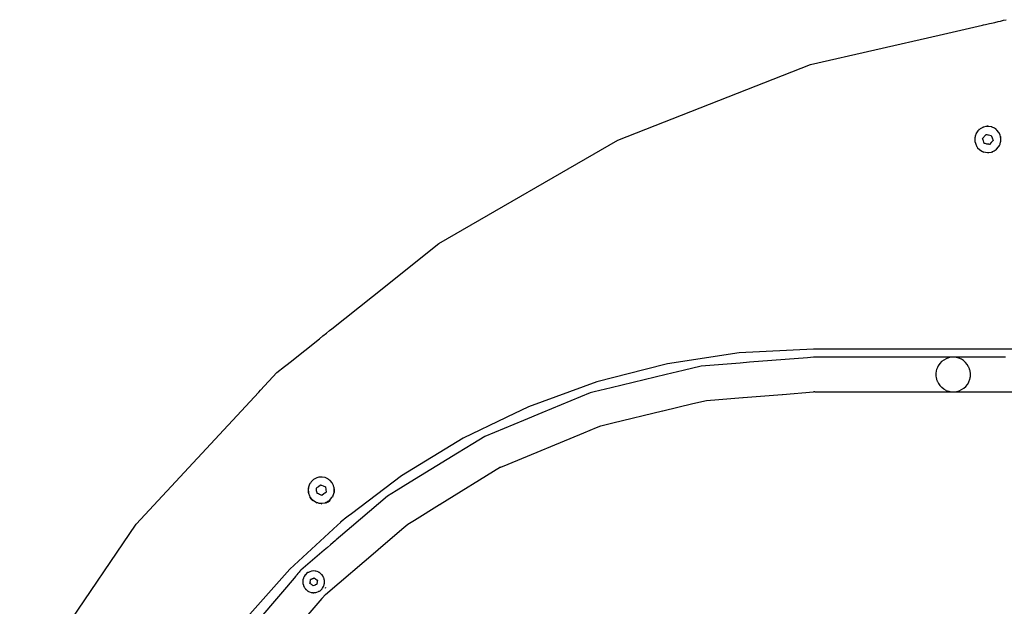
# Model space of a CAD drawing. Extents: x -795 to 1205, y -1287 to 1721.
# Tile 25 of 35: x -314 to 112, y 1060 to 1314. Entities that reach past the tile are written whole.
import ezdxf

# ---------------------------------------------------------------- set-up
doc = ezdxf.new("R2010")
doc.units = 0
doc.layers.get('0').update_dxf_attribs({"linetype": 'CONTINUOUS'})

msp = doc.modelspace()

# ---------------------------------------------------------------- linework, layer by layer
for p, q in [((84.14, 1307.54), (102.83, 1311.81)), ((102.83, 1311.81), (103.24, 1311.9)), ((103.24, 1311.9), (104.11, 1312.1)), ((104.11, 1312.1), (104.7, 1312.23)), ((104.7, 1312.23), (105.89, 1312.51)), ((105.89, 1312.51), (106.78, 1312.71)), ((106.78, 1312.71), (108.17, 1313.03)), ((108.17, 1313.03), (109.59, 1313.35)), ((109.59, 1313.35), (110.7, 1313.6)), ((110.7, 1313.6), (111.98, 1313.9)), ((111.98, 1313.9), (113.19, 1314.17)), ((28.31, 1294.8), (84.14, 1307.54)), ((-55.16, 1262.04), (28.31, 1294.8)), ((102.99, 1267.52), (101.85, 1266.89)), ((103.09, 1267.65), (102.99, 1267.6)), ((103.09, 1267.55), (102.99, 1267.52)), ((103.2, 1267.68), (103.09, 1267.65)), ((103.24, 1267.6), (103.09, 1267.55)), ((104.27, 1267.89), (103.24, 1267.6)), ((104.9, 1267.91), (104.27, 1267.89)), ((105.06, 1267.92), (104.9, 1267.91)), ((105.17, 1268.04), (104.94, 1268.02)), ((105.17, 1267.93), (105.06, 1267.92)), ((105.58, 1267.94), (105.17, 1267.93)), ((106.87, 1267.7), (105.58, 1267.94)), ((106.93, 1267.67), (106.87, 1267.7)), ((107.13, 1267.68), (106.92, 1267.76)), ((107.1, 1267.6), (106.93, 1267.67)), ((108.08, 1267.16), (107.1, 1267.6)), ((99.53, 1263.28), (99.49, 1263.06)), ((99.62, 1263.27), (99.58, 1263)), ((99.67, 1263.68), (99.62, 1263.27)), ((100.14, 1264.9), (99.67, 1263.68)), ((100.21, 1265.15), (100.09, 1264.96)), ((100.28, 1265.11), (100.14, 1264.9)), ((100.88, 1266), (100.28, 1265.11)), ((101.35, 1266.43), (100.88, 1266)), ((101.48, 1266.68), (101.31, 1266.53)), ((101.41, 1266.49), (101.35, 1266.43)), ((101.54, 1266.61), (101.41, 1266.49)), ((101.85, 1266.89), (101.54, 1266.61)), ((103.31, 1263.2), (103.4, 1263.31)), ((103.4, 1263.31), (103.65, 1263.6)), ((103.65, 1263.6), (104.41, 1264.47)), ((104.41, 1264.47), (104.72, 1264.41)), ((104.72, 1264.41), (104.77, 1264.4)), ((104.77, 1264.4), (105.17, 1264.33)), ((105.17, 1264.33), (105.54, 1264.25)), ((105.54, 1264.25), (106.63, 1264.03)), ((106.63, 1264.03), (106.68, 1264.04)), ((106.68, 1264.04), (107.06, 1262.94)), ((108.51, 1266.82), (108.08, 1267.16)), ((108.61, 1266.79), (108.51, 1266.82)), ((108.6, 1266.75), (108.58, 1266.77)), ((108.79, 1266.61), (108.6, 1266.75)), ((108.79, 1266.61), (108.61, 1266.79)), ((108.85, 1266.68), (108.67, 1266.82)), ((109.12, 1266.35), (108.79, 1266.61)), ((109.94, 1265.34), (109.12, 1266.35)), ((110.06, 1265.11), (109.94, 1265.34)), ((110.13, 1265.15), (110.01, 1265.35)), ((110.52, 1264.15), (110.06, 1265.11)), ((110.66, 1263.53), (110.52, 1264.15)), ((110.68, 1263.43), (110.66, 1263.53)), ((110.72, 1263.27), (110.68, 1263.43)), ((110.81, 1262.86), (110.72, 1263.27)), ((110.81, 1263.28), (110.76, 1263.51)), ((-132.83, 1217.2), (-55.16, 1262.04)), ((99.58, 1263), (99.5, 1262.37)), ((99.5, 1262.37), (99.61, 1261.31)), ((99.53, 1261.29), (99.56, 1261.19)), ((99.56, 1261.19), (99.59, 1261.06)), ((99.61, 1261.31), (99.62, 1261.16)), ((99.62, 1261.16), (99.63, 1261.09)), ((99.63, 1261.09), (99.63, 1261.06)), ((99.63, 1261.06), (100.06, 1259.82)), ((100.06, 1259.82), (100.28, 1259.47)), ((100.21, 1259.42), (100.33, 1259.23)), ((100.28, 1259.47), (100.43, 1259.24)), ((100.43, 1259.24), (100.77, 1258.71)), ((102.9, 1262.72), (103.15, 1263.01)), ((103.02, 1262.36), (102.9, 1262.72)), ((103.17, 1261.94), (103.02, 1262.36)), ((103.15, 1263.01), (103.31, 1263.2)), ((103.28, 1261.63), (103.17, 1261.94)), ((103.66, 1260.54), (103.28, 1261.63)), ((103.69, 1260.53), (103.66, 1260.54)), ((103.92, 1260.49), (103.69, 1260.53)), ((103.97, 1260.48), (103.92, 1260.49)), ((104.47, 1260.39), (103.97, 1260.48)), ((104.79, 1260.32), (104.47, 1260.39)), ((105.17, 1260.25), (104.79, 1260.32)), ((105.56, 1260.18), (105.17, 1260.25)), ((105.61, 1260.17), (105.56, 1260.18)), ((105.92, 1260.11), (105.61, 1260.17)), ((106.68, 1260.98), (105.92, 1260.11)), ((106.93, 1261.27), (106.68, 1260.98)), ((107.03, 1261.38), (106.93, 1261.27)), ((107.18, 1261.56), (107.03, 1261.38)), ((107.06, 1262.94), (107.43, 1261.85)), ((107.43, 1261.85), (107.18, 1261.56)), ((109, 1258.11), (109.86, 1259.1)), ((109.86, 1259.1), (110.05, 1259.47)), ((110.05, 1259.47), (110.12, 1259.61)), ((110.17, 1259.71), (110.12, 1259.61)), ((110.13, 1259.42), (110.25, 1259.61)), ((110.17, 1259.71), (110.46, 1260.27)), ((110.46, 1260.27), (110.73, 1261.31)), ((110.73, 1261.31), (110.79, 1261.55)), ((110.79, 1261.55), (110.81, 1262.86)), ((110.81, 1261.29), (110.85, 1261.52)), ((100.77, 1258.71), (101.54, 1257.96)), ((101.54, 1257.96), (101.72, 1257.79)), ((101.72, 1257.79), (102.84, 1257.12)), ((102.84, 1257.12), (103.24, 1256.99)), ((103.2, 1256.89), (103.42, 1256.83)), ((103.24, 1256.99), (103.49, 1256.91)), ((103.49, 1256.91), (104.1, 1256.72)), ((104.1, 1256.72), (105.17, 1256.64)), ((105.17, 1256.64), (105.25, 1256.64)), ((105.17, 1256.54), (105.39, 1256.56)), ((105.25, 1256.64), (105.35, 1256.63)), ((105.35, 1256.63), (105.42, 1256.63)), ((105.42, 1256.63), (106.71, 1256.83)), ((106.71, 1256.83), (107.09, 1256.99)), ((107.09, 1256.99), (107.24, 1257.05)), ((107.13, 1256.89), (107.24, 1256.93)), ((107.24, 1257.05), (107.34, 1257.09)), ((107.24, 1256.93), (107.34, 1256.97)), ((107.34, 1257.09), (107.93, 1257.34)), ((107.93, 1257.34), (108.8, 1257.96)), ((108.8, 1257.96), (108.93, 1258.06)), ((108.85, 1257.9), (109.02, 1258.05)), ((108.93, 1258.06), (108.95, 1258.08)), ((108.95, 1258.08), (109, 1258.11)), ((-161.56, 1194.29), (-132.83, 1217.2)), ((-179.17, 1180.24), (-161.56, 1194.29)), ((-183.01, 1177.17), (-181.49, 1178.39)), ((-181.49, 1178.39), (-180.16, 1179.45)), ((-180.16, 1179.45), (-179.17, 1180.24)), ((-197.24, 1165.83), (-184.54, 1175.96)), ((-184.54, 1175.96), (-183.01, 1177.17)), ((-2.54, 1169.82), (-33.71, 1165.08)), ((29.67, 1171.45), (-2.54, 1169.82)), ((34.74, 1171.46), (29.67, 1171.45)), ((42.3, 1171.46), (34.74, 1171.46)), ((57.71, 1171.46), (42.3, 1171.46)), ((69, 1171.46), (57.71, 1171.46)), ((88.53, 1171.46), (69, 1171.46)), ((131.72, 1171.46), (88.53, 1171.46)), ((-198.53, 1164.8), (-197.24, 1165.83)), ((-2.16, 1165.41), (-19.11, 1164.08)), ((1.91, 1165.73), (-2.16, 1165.41)), ((26.96, 1167.7), (1.91, 1165.73)), ((29.67, 1167.92), (26.96, 1167.7)), ((30.17, 1167.96), (29.67, 1167.92)), ((33.78, 1167.96), (30.17, 1167.96)), ((39.91, 1167.96), (33.78, 1167.96)), ((52.41, 1167.96), (39.91, 1167.96)), ((65.15, 1167.96), (52.41, 1167.96)), ((65.52, 1167.96), (65.15, 1167.96)), ((66.25, 1167.96), (65.52, 1167.96)), ((67.4, 1167.96), (66.25, 1167.96)), ((87.75, 1167.96), (67.4, 1167.96)), ((84.34, 1165.18), (83.69, 1164.24)), ((85.13, 1166.02), (84.34, 1165.18)), ((86.04, 1166.72), (85.13, 1166.02)), ((87.05, 1167.28), (86.04, 1166.72)), ((88.12, 1167.67), (87.05, 1167.28)), ((87.82, 1167.96), (87.75, 1167.96)), ((88.12, 1167.96), (87.82, 1167.96)), ((88.66, 1167.96), (88.12, 1167.96)), ((89.25, 1167.9), (88.12, 1167.67)), ((89.35, 1167.96), (88.66, 1167.96)), ((89.98, 1167.96), (89.25, 1167.9)), ((89.98, 1167.96), (89.35, 1167.96)), ((90.39, 1167.96), (89.98, 1167.96)), ((90.51, 1167.96), (90.39, 1167.96)), ((91.54, 1167.83), (90.51, 1167.96)), ((107.26, 1167.96), (90.51, 1167.96)), ((92.65, 1167.53), (91.54, 1167.83)), ((93.7, 1167.07), (92.65, 1167.53)), ((94.67, 1166.46), (93.7, 1167.07)), ((95.53, 1165.7), (94.67, 1166.46)), ((96.27, 1164.82), (95.53, 1165.7)), ((110.17, 1167.96), (107.26, 1167.96)), ((112.83, 1167.96), (110.17, 1167.96)), ((-210.02, 1153.65), (-202.94, 1161.29)), ((-202.94, 1161.29), (-199.6, 1163.95)), ((-199.6, 1163.95), (-198.53, 1164.8)), ((-43.33, 1162.62), (-64.23, 1157.28)), ((-33.71, 1165.08), (-43.33, 1162.62)), ((-26.87, 1162.22), (-34.27, 1160.44)), ((-19.11, 1164.08), (-26.87, 1162.22)), ((82.7, 1161.1), (82.68, 1160.97)), ((82.68, 1160.97), (82.7, 1159.81)), ((82.82, 1161.89), (82.7, 1161.1)), ((82.85, 1162.11), (82.82, 1161.89)), ((83, 1162.6), (82.85, 1162.11)), ((83.17, 1163.14), (83, 1162.6)), ((83.19, 1163.21), (83.17, 1163.14)), ((83.31, 1163.46), (83.19, 1163.21)), ((83.69, 1164.24), (83.31, 1163.46)), ((96.86, 1163.84), (96.27, 1164.82)), ((96.97, 1163.58), (96.86, 1163.84)), ((97, 1163.51), (96.97, 1163.58)), ((97.09, 1163.27), (97, 1163.51)), ((97.12, 1163.2), (97.09, 1163.27)), ((97.24, 1162.92), (97.12, 1163.2)), ((97.3, 1162.78), (97.24, 1162.92)), ((97.42, 1162.27), (97.3, 1162.78)), ((97.47, 1162.08), (97.42, 1162.27)), ((97.57, 1161.66), (97.47, 1162.08)), ((97.59, 1161.42), (97.57, 1161.66)), ((97.61, 1161.21), (97.59, 1161.42)), ((97.67, 1160.51), (97.61, 1161.21)), ((-64.23, 1157.28), (-93.85, 1146.49)), ((-34.27, 1160.44), (-58.05, 1154.73)), ((82.7, 1159.81), (82.82, 1159.03)), ((82.82, 1159.03), (82.88, 1158.69)), ((82.88, 1158.69), (83, 1158.32)), ((83, 1158.32), (83.18, 1157.77)), ((83.18, 1157.77), (83.23, 1157.6)), ((83.23, 1157.6), (83.31, 1157.45)), ((83.31, 1157.45), (83.75, 1156.57)), ((83.75, 1156.57), (84.42, 1155.64)), ((96.33, 1156.19), (96.91, 1157.18)), ((96.91, 1157.18), (96.97, 1157.34)), ((96.97, 1157.34), (97, 1157.39)), ((97, 1157.39), (97.09, 1157.64)), ((97.09, 1157.64), (97.12, 1157.71)), ((97.12, 1157.71), (97.23, 1158)), ((97.23, 1158), (97.29, 1158.14)), ((97.29, 1158.14), (97.33, 1158.25)), ((97.33, 1158.25), (97.42, 1158.64)), ((97.42, 1158.64), (97.47, 1158.83)), ((97.47, 1158.83), (97.59, 1159.37)), ((97.59, 1159.37), (97.6, 1159.49)), ((97.6, 1159.49), (97.61, 1159.7)), ((97.61, 1159.7), (97.66, 1160.46)), ((97.66, 1160.46), (97.67, 1160.51)), ((-263.93, 1095.55), (-210.86, 1152.75)), ((-210.86, 1152.75), (-210.02, 1153.65)), ((-67.17, 1152.54), (-88.07, 1143.88)), ((-65.43, 1152.96), (-67.17, 1152.54)), ((-58.05, 1154.73), (-65.43, 1152.96)), ((16.22, 1151.86), (29.69, 1152.92)), ((30.17, 1152.96), (29.69, 1152.92)), ((30.17, 1152.96), (89.36, 1153)), ((84.42, 1155.64), (85.22, 1154.82)), ((86.14, 1154.13), (85.22, 1154.82)), ((87.15, 1153.59), (86.14, 1154.13)), ((87.15, 1153.59), (88.24, 1153.21)), ((88.24, 1153.21), (89.36, 1153)), ((89.36, 1153), (90.51, 1152.96)), ((90.51, 1152.96), (91.65, 1153.1)), ((90.51, 1152.96), (145.17, 1152.96)), ((91.65, 1153.1), (92.76, 1153.42)), ((92.76, 1153.42), (93.8, 1153.9)), ((93.8, 1153.9), (94.76, 1154.53)), ((94.76, 1154.53), (95.61, 1155.3)), ((95.61, 1155.3), (96.33, 1156.19)), ((-22.7, 1147.84), (-16.76, 1149.26)), ((-16.76, 1149.26), (-11.37, 1149.69)), ((-11.37, 1149.69), (-0.97, 1150.51)), ((-0.97, 1150.51), (-0.84, 1150.52)), ((-0.84, 1150.52), (16.1, 1151.85)), ((16.1, 1151.85), (16.22, 1151.86)), ((-93.85, 1146.49), (-103.33, 1141.93)), ((-88.07, 1143.88), (-96.04, 1140.58)), ((-57.38, 1139.51), (-35.9, 1144.67)), ((-35.9, 1144.67), (-35.75, 1144.7)), ((-35.75, 1144.7), (-22.7, 1147.84)), ((-103.54, 1141.83), (-122.18, 1132.86)), ((-96.04, 1140.58), (-112.84, 1133.62)), ((-103.33, 1141.93), (-103.54, 1141.83)), ((-62.54, 1138.27), (-57.38, 1139.51)), ((-69.98, 1135.19), (-69.89, 1135.23)), ((-69.89, 1135.23), (-64.5, 1137.46)), ((-64.5, 1137.46), (-62.54, 1138.27)), ((-122.18, 1132.86), (-149.01, 1116.51)), ((-112.84, 1133.62), (-117.97, 1130.48)), ((-102.68, 1121.64), (-69.98, 1135.19)), ((-117.97, 1130.48), (-124.7, 1126.36)), ((-124.7, 1126.36), (-145.22, 1113.78)), ((-106.03, 1120.26), (-132.27, 1104.18)), ((-106.03, 1120.26), (-105.95, 1120.29)), ((-105.95, 1120.29), (-102.75, 1121.62)), ((-102.75, 1121.62), (-102.68, 1121.64)), ((-188.12, 1113.95), (-188.27, 1113.73)), ((-188.09, 1114.01), (-188.12, 1113.95)), ((-187.56, 1114.51), (-188.09, 1114.01)), ((-187.37, 1114.69), (-187.56, 1114.51)), ((-187.13, 1114.91), (-187.37, 1114.69)), ((-185.99, 1115.57), (-187.13, 1114.91)), ((-185.92, 1115.59), (-185.99, 1115.57)), ((-185.67, 1115.67), (-185.92, 1115.59)), ((-184.73, 1115.95), (-185.67, 1115.67)), ((-184.01, 1115.99), (-184.73, 1115.95)), ((-183.74, 1116.01), (-184.01, 1115.99)), ((-183.41, 1116.03), (-183.74, 1116.01)), ((-182.12, 1115.8), (-183.41, 1116.03)), ((-182.05, 1115.77), (-182.12, 1115.8)), ((-181.81, 1115.67), (-182.05, 1115.77)), ((-180.91, 1115.28), (-181.81, 1115.67)), ((-180.57, 1115.02), (-180.91, 1115.28)), ((-180.52, 1114.99), (-180.57, 1115.02)), ((-180.33, 1114.85), (-180.52, 1114.99)), ((-180.12, 1114.69), (-180.33, 1114.85)), ((-179.85, 1114.49), (-180.12, 1114.69)), ((-179.01, 1113.48), (-179.85, 1114.49)), ((-149.01, 1116.51), (-170.69, 1100.16)), ((-189.4, 1111.12), (-189.47, 1110.75)), ((-189.47, 1110.75), (-189.47, 1110.51)), ((-189.47, 1110.51), (-189.47, 1109.69)), ((-189.47, 1109.69), (-189.45, 1109.57)), ((-189.39, 1110.53), (-189.41, 1110.36)), ((-189.41, 1110.36), (-189.34, 1109.77)), ((-189.35, 1111.35), (-189.4, 1111.12)), ((-189.37, 1110.76), (-189.39, 1110.53)), ((-189.33, 1111.08), (-189.37, 1110.76)), ((-189.34, 1109.77), (-189.33, 1109.64)), ((-189.3, 1111.34), (-189.33, 1111.08)), ((-189.33, 1109.64), (-189.3, 1109.37)), ((-189.26, 1111.67), (-189.3, 1111.34)), ((-188.81, 1112.91), (-189.26, 1111.67)), ((-188.77, 1112.97), (-188.81, 1112.91)), ((-188.63, 1113.19), (-188.77, 1112.97)), ((-188.47, 1113.43), (-188.63, 1113.19)), ((-188.27, 1113.73), (-188.47, 1113.43)), ((-185.76, 1111.36), (-185.86, 1111.28)), ((-185.82, 1110.9), (-185.86, 1111.28)), ((-185.78, 1110.55), (-185.82, 1110.9)), ((-185.73, 1110.13), (-185.78, 1110.55)), ((-185.72, 1111.34), (-185.76, 1111.36)), ((-185.57, 1109.14), (-185.73, 1110.13)), ((-185.61, 1111.38), (-185.72, 1111.34)), ((-185.61, 1111.38), (-185.36, 1111.65)), ((-185.36, 1111.65), (-185.12, 1111.83)), ((-185.12, 1111.83), (-184.94, 1111.97)), ((-184.94, 1111.97), (-184.01, 1112.66)), ((-184.01, 1112.66), (-183.74, 1112.54)), ((-183.74, 1112.54), (-183.72, 1112.53)), ((-183.72, 1112.53), (-183.67, 1112.51)), ((-183.67, 1112.51), (-182.95, 1112.2)), ((-182.95, 1112.2), (-181.89, 1111.74)), ((-181.89, 1111.74), (-181.76, 1110.6)), ((-181.76, 1110.6), (-181.62, 1109.45)), ((-178.97, 1113.41), (-179.01, 1113.48)), ((-178.86, 1113.19), (-178.97, 1113.41)), ((-178.41, 1112.31), (-178.86, 1113.19)), ((-178.25, 1111.61), (-178.41, 1112.31)), ((-178.2, 1111.4), (-178.25, 1111.61)), ((-178.2, 1111.4), (-178.18, 1111.59)), ((-178.19, 1111.34), (-178.2, 1111.4)), ((-178.11, 1111.02), (-178.19, 1111.34)), ((-178.14, 1109.57), (-178.13, 1109.63)), ((-178.13, 1109.63), (-178.12, 1109.71)), ((-178.11, 1109.74), (-178.12, 1109.71)), ((-178.01, 1110.7), (-178.11, 1111.02)), ((-178.11, 1110.78), (-178.11, 1111.02)), ((-178.11, 1110.68), (-178.11, 1110.78)), ((-178.11, 1110.63), (-178.11, 1110.68)), ((-178.11, 1109.74), (-178.11, 1110.63)), ((-178.07, 1109.6), (-178.02, 1109.64)), ((-178.02, 1109.76), (-178.01, 1110.7)), ((-178.02, 1109.64), (-178.02, 1109.76)), ((-151.25, 1110.08), (-154.99, 1107.8)), ((-145.22, 1113.78), (-151.25, 1110.08)), ((-189.45, 1109.57), (-189.41, 1109.35)), ((-189.41, 1109.35), (-189.37, 1109.15)), ((-189.3, 1109.37), (-189.27, 1109.13)), ((-189.27, 1109.13), (-189.26, 1109.05)), ((-189.26, 1109.05), (-188.81, 1107.82)), ((-188.81, 1107.82), (-188.63, 1107.54)), ((-188.78, 1107.46), (-188.66, 1107.27)), ((-188.66, 1107.27), (-188.46, 1106.93)), ((-188.63, 1107.54), (-188.48, 1107.32)), ((-188.48, 1107.32), (-188.47, 1107.3)), ((-188.47, 1107.3), (-188.36, 1107.13)), ((-188.46, 1106.93), (-188.35, 1106.75)), ((-188.36, 1107.13), (-188.24, 1106.95)), ((-188.35, 1106.75), (-188.21, 1106.6)), ((-188.24, 1106.95), (-188.14, 1106.8)), ((-188.21, 1106.6), (-187.64, 1105.96)), ((-188.14, 1106.8), (-188.1, 1106.74)), ((-188.1, 1106.74), (-188.08, 1106.72)), ((-188.08, 1106.72), (-187.99, 1106.63)), ((-187.99, 1106.63), (-187.53, 1106.2)), ((-187.64, 1105.96), (-187.51, 1105.87)), ((-187.53, 1106.2), (-187.46, 1106.13)), ((-187.51, 1105.87), (-187.37, 1105.76)), ((-187.46, 1106.13), (-187.37, 1106.04)), ((-187.37, 1106.04), (-187.32, 1106)), ((-187.32, 1106), (-187.18, 1105.87)), ((-187.18, 1105.87), (-187.13, 1105.82)), ((-187.13, 1105.82), (-185.99, 1105.16)), ((-185.59, 1108.98), (-185.57, 1109.14)), ((-185.35, 1108.88), (-185.59, 1108.98)), ((-185.3, 1108.86), (-185.35, 1108.88)), ((-184.98, 1108.72), (-185.3, 1108.86)), ((-184.53, 1108.53), (-184.98, 1108.72)), ((-184.37, 1108.46), (-184.53, 1108.53)), ((-183.81, 1108.22), (-184.37, 1108.46)), ((-183.77, 1108.2), (-183.81, 1108.22)), ((-183.74, 1108.19), (-183.77, 1108.2)), ((-183.47, 1108.07), (-183.74, 1108.19)), ((-182.55, 1108.76), (-183.47, 1108.07)), ((-182.12, 1109.08), (-182.55, 1108.76)), ((-181.98, 1109.18), (-182.12, 1109.08)), ((-181.93, 1109.22), (-181.98, 1109.18)), ((-181.62, 1109.45), (-181.93, 1109.22)), ((-181.22, 1105.32), (-181.03, 1105.4)), ((-180.91, 1105.46), (-181.03, 1105.4)), ((-180.91, 1105.46), (-180.77, 1105.56)), ((-180.77, 1105.56), (-180.25, 1105.94)), ((-180.74, 1105.29), (-180.12, 1105.75)), ((-180.25, 1105.94), (-180.2, 1105.98)), ((-180.2, 1105.98), (-180.12, 1106.04)), ((-180.12, 1106.04), (-179.94, 1106.17)), ((-180.12, 1105.75), (-180.06, 1105.8)), ((-180.06, 1105.8), (-179.97, 1105.87)), ((-179.97, 1105.87), (-179.89, 1105.93)), ((-179.94, 1106.17), (-179.91, 1106.2)), ((-179.91, 1106.2), (-179.85, 1106.24)), ((-179.89, 1105.93), (-179.84, 1105.98)), ((-179.85, 1106.24), (-179, 1107.25)), ((-179, 1107.25), (-178.86, 1107.54)), ((-178.86, 1107.54), (-178.82, 1107.61)), ((-178.82, 1107.61), (-178.75, 1107.76)), ((-178.75, 1107.76), (-178.74, 1107.78)), ((-178.74, 1107.78), (-178.41, 1108.43)), ((-178.7, 1107.46), (-178.61, 1107.61)), ((-178.41, 1108.43), (-178.19, 1109.39)), ((-178.19, 1109.39), (-178.14, 1109.57)), ((-178.07, 1109.36), (-178.07, 1109.6)), ((-154.99, 1107.8), (-170.56, 1094.5)), ((-185.99, 1105.16), (-185.67, 1105.06)), ((-185.76, 1104.82), (-185.6, 1104.77)), ((-185.67, 1105.06), (-185.46, 1105)), ((-185.46, 1105), (-185.41, 1104.99)), ((-185.41, 1104.99), (-184.72, 1104.78)), ((-184.72, 1104.78), (-183.74, 1104.72)), ((-183.74, 1104.72), (-183.59, 1104.71)), ((-183.74, 1104.45), (-183.58, 1104.46)), ((-183.59, 1104.71), (-183.49, 1104.71)), ((-183.49, 1104.71), (-183.41, 1104.7)), ((-183.41, 1104.7), (-182.11, 1104.93)), ((-182.11, 1104.93), (-181.81, 1105.06)), ((-181.81, 1105.06), (-181.76, 1105.09)), ((-181.76, 1105.09), (-181.7, 1105.11)), ((-181.72, 1104.82), (-181.69, 1104.82)), ((-181.7, 1105.11), (-181.57, 1105.17)), ((-181.69, 1104.82), (-181.61, 1104.86)), ((-181.61, 1104.86), (-181.07, 1105.13)), ((-181.57, 1105.17), (-181.22, 1105.32)), ((-181.07, 1105.13), (-180.74, 1105.29)), ((-143.37, 1097.37), (-132.42, 1104.09)), ((-132.42, 1104.09), (-132.27, 1104.18)), ((-174.14, 1097.56), (-175.36, 1096.43)), ((-173.8, 1097.81), (-174.14, 1097.56)), ((-173.77, 1097.84), (-173.8, 1097.81)), ((-172.13, 1099.08), (-173.77, 1097.84)), ((-172.1, 1099.1), (-172.13, 1099.08)), ((-170.69, 1100.16), (-172.1, 1099.1)), ((-146.17, 1095.66), (-143.37, 1097.37)), ((-314.45, 1021.46), (-263.93, 1095.55)), ((-176.76, 1095.14), (-197.3, 1076.19)), ((-170.56, 1094.5), (-177.26, 1088.78)), ((-175.4, 1096.4), (-176.76, 1095.14)), ((-175.36, 1096.43), (-175.4, 1096.4)), ((-159.06, 1084.65), (-148.75, 1093.46)), ((-148.75, 1093.46), (-146.17, 1095.66)), ((-177.75, 1088.35), (-178.56, 1087.66)), ((-177.26, 1088.78), (-177.75, 1088.35)), ((-182.48, 1084.32), (-192.57, 1075.69)), ((-181.1, 1085.49), (-182.48, 1084.32)), ((-181.97, 1065.09), (-159.2, 1084.53)), ((-179.71, 1086.68), (-181.1, 1085.49)), ((-178.56, 1087.66), (-179.71, 1086.68)), ((-159.2, 1084.53), (-159.06, 1084.65)), ((-197.3, 1076.19), (-214.72, 1056.59)), ((-192.57, 1075.69), (-192.97, 1075.23)), ((-194.75, 1073.15), (-198.85, 1068.34)), ((-194.6, 1073.32), (-194.75, 1073.15)), ((-194.29, 1073.68), (-194.6, 1073.32)), ((-193.83, 1074.22), (-194.29, 1073.68)), ((-193.34, 1074.79), (-193.83, 1074.22)), ((-192.97, 1075.23), (-193.34, 1074.79)), ((-191.66, 1071.5), (-191.74, 1070.74)), ((-191.48, 1072.16), (-191.66, 1071.5)), ((-191.45, 1072.27), (-191.48, 1072.16)), ((-191.41, 1072.36), (-191.45, 1072.27)), ((-191.11, 1072.99), (-191.41, 1072.36)), ((-190.67, 1073.63), (-191.11, 1072.99)), ((-190.65, 1073.65), (-190.67, 1073.63)), ((-190.61, 1073.7), (-190.65, 1073.65)), ((-190.09, 1074.22), (-190.61, 1073.7)), ((-189.5, 1074.64), (-190.09, 1074.22)), ((-189.42, 1074.7), (-189.5, 1074.64)), ((-189.32, 1074.74), (-189.42, 1074.7)), ((-188.72, 1075.03), (-189.32, 1074.74)), ((-187.96, 1075.25), (-188.72, 1075.03)), ((-188.44, 1071.13), (-188.42, 1071.2)), ((-188.43, 1071.46), (-188.41, 1071.49)), ((-188.4, 1071.23), (-188.43, 1071.46)), ((-188.42, 1071.2), (-188.4, 1071.23)), ((-188.41, 1071.49), (-188.4, 1071.68)), ((-187.95, 1071.82), (-188.4, 1071.68)), ((-187.86, 1075.27), (-187.96, 1075.25)), ((-187.95, 1071.82), (-187.89, 1071.85)), ((-187.89, 1071.85), (-187.71, 1071.95)), ((-187.75, 1075.28), (-187.86, 1075.27)), ((-187.16, 1075.34), (-187.75, 1075.28)), ((-187.71, 1071.95), (-187.61, 1072.02)), ((-187.61, 1072.02), (-187.42, 1072.1)), ((-187.42, 1072.1), (-187.23, 1072.12)), ((-187.23, 1072.12), (-187.19, 1072.12)), ((-187.19, 1072.12), (-187.16, 1072.16)), ((-186.36, 1075.3), (-187.16, 1075.34)), ((-187.16, 1072.16), (-187.1, 1072.23)), ((-187.1, 1072.23), (-187.01, 1072.24)), ((-187.01, 1072.24), (-186.99, 1072.27)), ((-186.99, 1072.27), (-186.81, 1072.35)), ((-186.81, 1072.35), (-186.12, 1071.82)), ((-186.3, 1075.29), (-186.36, 1075.3)), ((-186.2, 1075.26), (-186.3, 1075.29)), ((-186.1, 1075.24), (-186.2, 1075.26)), ((-186.12, 1071.82), (-185.72, 1071.52)), ((-185.58, 1075.12), (-186.1, 1075.24)), ((-185.72, 1071.52), (-185.7, 1071.5)), ((-185.7, 1071.5), (-185.64, 1071.46)), ((-185.64, 1071.46), (-185.43, 1071.3)), ((-184.84, 1074.81), (-185.58, 1075.12)), ((-185.43, 1071.3), (-185.47, 1070.98)), ((-184.74, 1074.74), (-184.84, 1074.81)), ((-184.63, 1074.67), (-184.74, 1074.74)), ((-184.56, 1074.63), (-184.63, 1074.67)), ((-184.17, 1074.38), (-184.56, 1074.63)), ((-183.57, 1073.84), (-184.17, 1074.38)), ((-183.46, 1073.69), (-183.57, 1073.84)), ((-183.39, 1073.61), (-183.46, 1073.69)), ((-183.08, 1073.21), (-183.39, 1073.61)), ((-182.7, 1072.51), (-183.08, 1073.21)), ((-182.65, 1072.36), (-182.7, 1072.51)), ((-182.62, 1072.26), (-182.65, 1072.36)), ((-182.59, 1072.16), (-182.62, 1072.26)), ((-182.51, 1071.92), (-182.59, 1072.16)), ((-182.48, 1071.83), (-182.51, 1071.92)), ((-182.45, 1071.75), (-182.48, 1071.83)), ((-182.43, 1071.64), (-182.45, 1071.75)), ((-182.41, 1071.5), (-182.43, 1071.64)), ((-182.38, 1071.33), (-182.41, 1071.5)), ((-182.32, 1070.96), (-182.38, 1071.33)), ((-198.85, 1068.34), (-214.81, 1049.66)), ((-191.74, 1070.74), (-191.74, 1070.7)), ((-191.74, 1070.7), (-191.74, 1070.63)), ((-191.74, 1070.63), (-191.73, 1070.52)), ((-191.73, 1070.52), (-191.69, 1069.91)), ((-191.69, 1069.91), (-191.5, 1069.13)), ((-191.5, 1069.13), (-191.48, 1069.1)), ((-191.48, 1069.1), (-191.45, 1069.01)), ((-191.45, 1069.01), (-191.4, 1068.9)), ((-191.4, 1068.9), (-191.35, 1068.79)), ((-191.35, 1068.79), (-191.25, 1068.56)), ((-191.25, 1068.56), (-191.18, 1068.4)), ((-191.18, 1068.4), (-191.1, 1068.28)), ((-191.1, 1068.28), (-191.05, 1068.19)), ((-191.05, 1068.19), (-190.87, 1067.92)), ((-190.87, 1067.92), (-190.74, 1067.73)), ((-190.74, 1067.73), (-190.67, 1067.65)), ((-190.67, 1067.65), (-190.6, 1067.57)), ((-190.6, 1067.57), (-190.56, 1067.53)), ((-190.56, 1067.53), (-190.36, 1067.31)), ((-190.36, 1067.31), (-190.33, 1067.28)), ((-190.33, 1067.28), (-190.2, 1067.14)), ((-190.2, 1067.14), (-190.17, 1067.12)), ((-190.17, 1067.12), (-189.98, 1066.97)), ((-189.98, 1066.97), (-189.68, 1066.74)), ((-188.63, 1069.97), (-188.6, 1070.2)), ((-188.41, 1069.8), (-188.63, 1069.97)), ((-188.58, 1070.33), (-188.6, 1070.2)), ((-188.58, 1070.33), (-188.56, 1070.47)), ((-188.56, 1070.47), (-188.52, 1070.55)), ((-188.52, 1070.82), (-188.44, 1071.13)), ((-188.52, 1070.55), (-188.52, 1070.82)), ((-188.36, 1069.76), (-188.41, 1069.8)), ((-188.18, 1069.62), (-188.36, 1069.76)), ((-187.94, 1069.44), (-188.18, 1069.62)), ((-187.84, 1069.37), (-187.94, 1069.44)), ((-187.57, 1069.16), (-187.84, 1069.37)), ((-187.57, 1069.16), (-187.52, 1069.12)), ((-187.52, 1069.12), (-187.42, 1069.04)), ((-187.42, 1069.04), (-187.25, 1068.91)), ((-186.45, 1069.25), (-187.25, 1068.91)), ((-186.35, 1069.31), (-186.45, 1069.25)), ((-186.17, 1069.37), (-186.35, 1069.31)), ((-185.78, 1069.53), (-186.17, 1069.37)), ((-185.75, 1069.58), (-185.78, 1069.53)), ((-185.71, 1069.55), (-185.75, 1069.58)), ((-185.71, 1069.55), (-185.65, 1069.58)), ((-185.62, 1069.81), (-185.65, 1069.76)), ((-185.65, 1069.76), (-185.65, 1069.58)), ((-185.58, 1070.13), (-185.62, 1069.81)), ((-185.54, 1070.44), (-185.6, 1070.22)), ((-185.6, 1070.22), (-185.58, 1070.13)), ((-185.5, 1070.79), (-185.54, 1070.71)), ((-185.54, 1070.71), (-185.54, 1070.44)), ((-185.47, 1070.98), (-185.52, 1070.91)), ((-185.52, 1070.91), (-185.48, 1070.88)), ((-185.48, 1070.88), (-185.5, 1070.79)), ((-184.28, 1066.8), (-183.67, 1067.32)), ((-183.67, 1067.32), (-183.46, 1067.57)), ((-183.46, 1067.57), (-183.4, 1067.65)), ((-183.4, 1067.65), (-183.16, 1067.93)), ((-183.16, 1067.93), (-182.76, 1068.62)), ((-182.76, 1068.62), (-182.66, 1068.9)), ((-182.66, 1068.9), (-182.64, 1068.96)), ((-182.64, 1068.96), (-182.62, 1069)), ((-182.62, 1069), (-182.61, 1069.03)), ((-182.61, 1069.03), (-182.58, 1069.1)), ((-182.58, 1069.1), (-182.48, 1069.37)), ((-182.48, 1069.37), (-182.41, 1069.78)), ((-182.41, 1069.78), (-182.39, 1069.89)), ((-182.39, 1069.89), (-182.34, 1070.16)), ((-182.34, 1070.16), (-182.33, 1070.52)), ((-182.33, 1070.76), (-182.32, 1070.96)), ((-182.33, 1070.63), (-182.33, 1070.76)), ((-182.33, 1070.6), (-182.33, 1070.63)), ((-182.33, 1070.52), (-182.33, 1070.6)), ((-181.93, 1068.11), (-182.09, 1067.81)), ((-181.89, 1068.23), (-181.93, 1068.11)), ((-203.57, 1039.79), (-183.34, 1063.48)), ((-189.68, 1066.74), (-189.58, 1066.67)), ((-189.58, 1066.67), (-189.56, 1066.66)), ((-189.56, 1066.66), (-189.5, 1066.62)), ((-189.5, 1066.62), (-189.41, 1066.58)), ((-189.41, 1066.58), (-189.32, 1066.51)), ((-189.32, 1066.51), (-188.85, 1066.28)), ((-188.85, 1066.28), (-188.09, 1066.04)), ((-188.09, 1066.04), (-187.96, 1066.02)), ((-187.96, 1066.02), (-187.86, 1066)), ((-187.86, 1066), (-187.82, 1066)), ((-187.82, 1066), (-187.75, 1065.99)), ((-187.75, 1065.99), (-187.67, 1065.98)), ((-187.67, 1065.98), (-187.33, 1065.93)), ((-187.29, 1065.92), (-187.33, 1065.93)), ((-187.29, 1065.92), (-187.25, 1065.93)), ((-187.25, 1065.93), (-187.03, 1065.93)), ((-187.03, 1065.93), (-187, 1065.93)), ((-187, 1065.93), (-186.75, 1065.94)), ((-186.75, 1065.94), (-186.6, 1065.94)), ((-186.6, 1065.94), (-186.5, 1065.95)), ((-186.5, 1065.95), (-186.44, 1065.96)), ((-186.44, 1065.96), (-186.31, 1065.99)), ((-186.31, 1065.99), (-186.24, 1066)), ((-186.24, 1066), (-186.2, 1066.01)), ((-186.2, 1066.01), (-186.1, 1066.03)), ((-186.1, 1066.03), (-185.72, 1066.1)), ((-185.72, 1066.1), (-184.97, 1066.39)), ((-184.97, 1066.39), (-184.74, 1066.53)), ((-184.74, 1066.53), (-184.66, 1066.57)), ((-184.66, 1066.57), (-184.56, 1066.63)), ((-184.56, 1066.63), (-184.28, 1066.8)), ((-183.34, 1063.48), (-183.3, 1063.53)), ((-183.3, 1063.53), (-181.97, 1065.09))]:
    msp.add_line(p, q)

doc.saveas('drawing.dxf')
